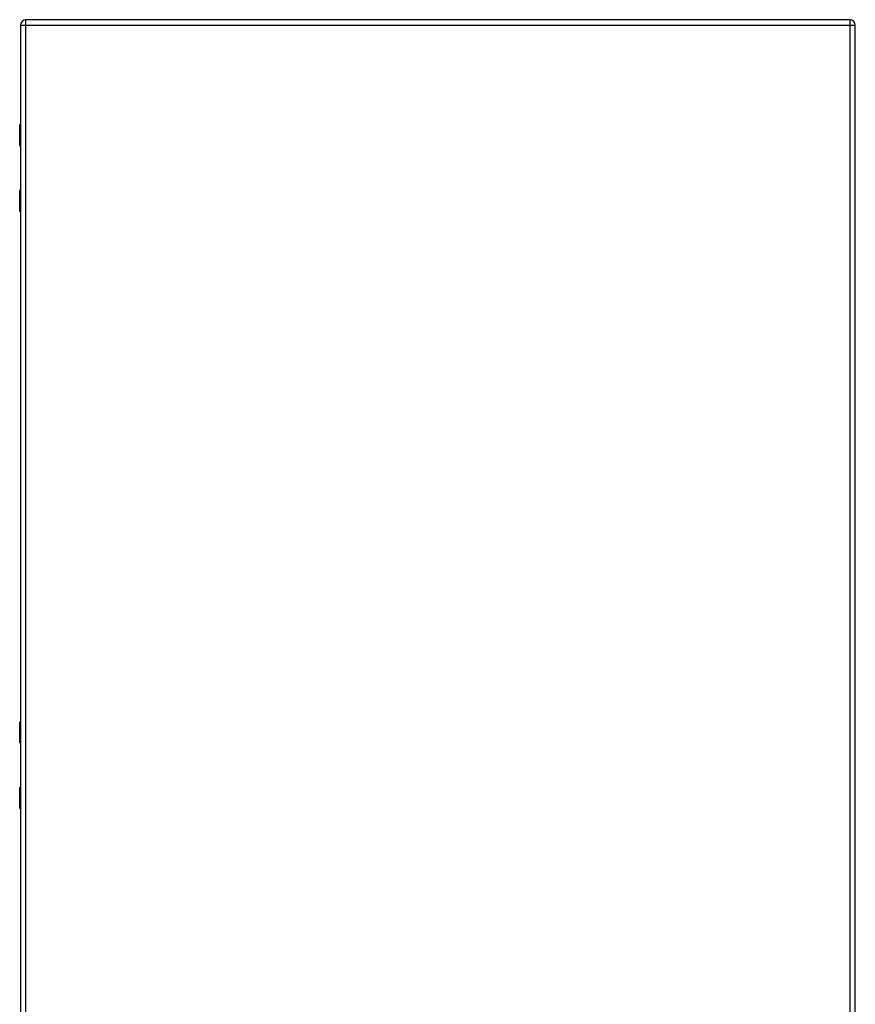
# Model space of a CAD drawing. Header units: inches. Extents: x 10 to 197, y 9 to 109.
# Tile 104 of 111: x 59 to 83, y 49 to 77. Entities that reach past the tile are written whole.
import ezdxf

# ---------------------------------------------------------------- set-up
doc = ezdxf.new("R2010")
doc.units = ezdxf.units.IN
doc.header["$MEASUREMENT"] = 0
doc.layers.add('Visible Edges(ANSI)', color=7, linetype='Continuous', lineweight=25)
doc.layers.add('Visible Tangent Edges(ANSI)', color=7, linetype='Continuous', lineweight=25)

msp = doc.modelspace()

# ---------------------------------------------------------------- linework, layer by layer
at = {"layer": 'Visible Edges(ANSI)'}
for p, q in [((58.755, 77.085), (58.755, 17.604)), ((82.512, 77.246), (58.916, 77.246)), ((82.673, 17.604), (82.673, 77.085)), ((58.735, 73.642), (58.735, 74.226)), ((58.755, 73.626), (58.751, 73.626)), ((58.735, 71.766), (58.735, 72.35)), ((58.751, 72.366), (58.755, 72.366)), ((58.735, 56.541), (58.735, 57.125)), ((58.755, 56.525), (58.751, 56.525)), ((58.735, 54.665), (58.735, 55.249)), ((58.751, 55.265), (58.755, 55.265))]:
    msp.add_line(p, q, dxfattribs=at)
for centre, radius, start, end in [((58.916, 77.085), 0.161, 90, 180), ((82.512, 77.085), 0.161, 0, 90), ((58.755, 74.226), 0.0197, 90.5386, 180), ((58.751, 73.642), 0.0157, 180, 270), ((58.751, 72.35), 0.0157, 90, 180), ((58.755, 71.766), 0.0197, 180, 269.4614), ((58.755, 57.125), 0.0197, 90.5386, 180), ((58.751, 56.541), 0.0157, 180, 270), ((58.751, 55.249), 0.0157, 90, 180), ((58.755, 54.665), 0.0197, 180, 269.4614)]:
    msp.add_arc(centre, radius, start, end, dxfattribs=at)
at = {"layer": 'Visible Tangent Edges(ANSI)'}
for p, q in [((58.755, 77.085), (58.916, 77.085)), ((58.916, 77.085), (58.916, 77.246)), ((58.916, 77.085), (82.512, 77.085)), ((58.916, 17.604), (58.916, 77.085)), ((82.512, 77.246), (82.512, 77.085)), ((82.512, 77.085), (82.673, 77.085)), ((82.512, 77.085), (82.512, 17.604)), ((58.755, 74.226), (58.735, 74.226)), ((58.735, 73.642), (58.755, 73.642)), ((58.755, 72.35), (58.735, 72.35)), ((58.735, 71.766), (58.755, 71.766)), ((58.755, 57.125), (58.735, 57.125)), ((58.735, 56.541), (58.755, 56.541)), ((58.755, 55.249), (58.735, 55.249)), ((58.735, 54.665), (58.755, 54.665))]:
    msp.add_line(p, q, dxfattribs=at)
at = {"layer": 'Visible Tangent Edges(ANSI)', "flags": 128}
for points in [[(58.755, 74.011), (58.753, 74.01), (58.752, 74.009), (58.75, 74.008), (58.749, 74.006), (58.748, 74.003), (58.747, 74.001), (58.746, 73.998), (58.745, 73.995), (58.745, 73.991), (58.744, 73.988), (58.744, 73.984), (58.744, 73.98), (58.744, 73.976), (58.744, 73.973), (58.745, 73.969), (58.745, 73.966), (58.746, 73.963), (58.747, 73.96), (58.748, 73.957), (58.749, 73.955), (58.75, 73.953), (58.752, 73.951), (58.753, 73.95), (58.755, 73.949)], [(58.755, 73.969), (58.755, 73.97), (58.754, 73.971), (58.754, 73.972), (58.754, 73.973), (58.754, 73.973), (58.754, 73.974), (58.754, 73.975), (58.754, 73.976), (58.753, 73.977), (58.753, 73.978), (58.753, 73.979), (58.753, 73.98), (58.753, 73.981), (58.753, 73.982), (58.753, 73.983), (58.754, 73.984), (58.754, 73.985), (58.754, 73.986), (58.754, 73.987), (58.754, 73.988), (58.754, 73.989), (58.754, 73.99), (58.755, 73.991), (58.755, 73.992)], [(58.755, 72.043), (58.753, 72.042), (58.752, 72.041), (58.75, 72.039), (58.749, 72.037), (58.748, 72.035), (58.747, 72.032), (58.746, 72.029), (58.745, 72.026), (58.745, 72.023), (58.744, 72.019), (58.744, 72.016), (58.744, 72.012), (58.744, 72.008), (58.744, 72.004), (58.745, 72.001), (58.745, 71.997), (58.746, 71.994), (58.747, 71.991), (58.748, 71.989), (58.749, 71.986), (58.75, 71.984), (58.752, 71.983), (58.753, 71.982), (58.755, 71.981)], [(58.755, 72), (58.755, 72.001), (58.754, 72.002), (58.754, 72.003), (58.754, 72.004), (58.754, 72.005), (58.754, 72.006), (58.754, 72.007), (58.754, 72.008), (58.753, 72.009), (58.753, 72.01), (58.753, 72.011), (58.753, 72.012), (58.753, 72.013), (58.753, 72.014), (58.753, 72.015), (58.754, 72.016), (58.754, 72.017), (58.754, 72.018), (58.754, 72.019), (58.754, 72.02), (58.754, 72.02), (58.754, 72.021), (58.755, 72.022), (58.755, 72.023)], [(58.755, 56.91), (58.753, 56.909), (58.752, 56.908), (58.75, 56.907), (58.749, 56.905), (58.748, 56.902), (58.747, 56.9), (58.746, 56.897), (58.745, 56.894), (58.745, 56.89), (58.744, 56.887), (58.744, 56.883), (58.744, 56.879), (58.744, 56.875), (58.744, 56.872), (58.745, 56.868), (58.745, 56.865), (58.746, 56.862), (58.747, 56.859), (58.748, 56.856), (58.749, 56.854), (58.75, 56.852), (58.752, 56.85), (58.753, 56.849), (58.755, 56.848)], [(58.755, 56.868), (58.755, 56.869), (58.754, 56.87), (58.754, 56.871), (58.754, 56.872), (58.754, 56.872), (58.754, 56.873), (58.754, 56.874), (58.754, 56.875), (58.753, 56.876), (58.753, 56.877), (58.753, 56.878), (58.753, 56.879), (58.753, 56.88), (58.753, 56.881), (58.753, 56.882), (58.754, 56.883), (58.754, 56.884), (58.754, 56.885), (58.754, 56.886), (58.754, 56.887), (58.754, 56.888), (58.754, 56.889), (58.755, 56.89), (58.755, 56.891)], [(58.755, 54.942), (58.753, 54.941), (58.752, 54.94), (58.75, 54.938), (58.749, 54.936), (58.748, 54.934), (58.747, 54.931), (58.746, 54.928), (58.745, 54.925), (58.745, 54.922), (58.744, 54.918), (58.744, 54.915), (58.744, 54.911), (58.744, 54.907), (58.744, 54.903), (58.745, 54.9), (58.745, 54.896), (58.746, 54.893), (58.747, 54.89), (58.748, 54.888), (58.749, 54.885), (58.75, 54.883), (58.752, 54.882), (58.753, 54.881), (58.755, 54.88)], [(58.755, 54.899), (58.755, 54.9), (58.754, 54.901), (58.754, 54.902), (58.754, 54.903), (58.754, 54.904), (58.754, 54.905), (58.754, 54.906), (58.754, 54.907), (58.753, 54.908), (58.753, 54.909), (58.753, 54.91), (58.753, 54.911), (58.753, 54.912), (58.753, 54.913), (58.753, 54.914), (58.754, 54.915), (58.754, 54.916), (58.754, 54.917), (58.754, 54.918), (58.754, 54.919), (58.754, 54.919), (58.754, 54.92), (58.755, 54.921), (58.755, 54.922)]]:
    msp.add_lwpolyline(points, dxfattribs=at)

doc.saveas('drawing.dxf')
